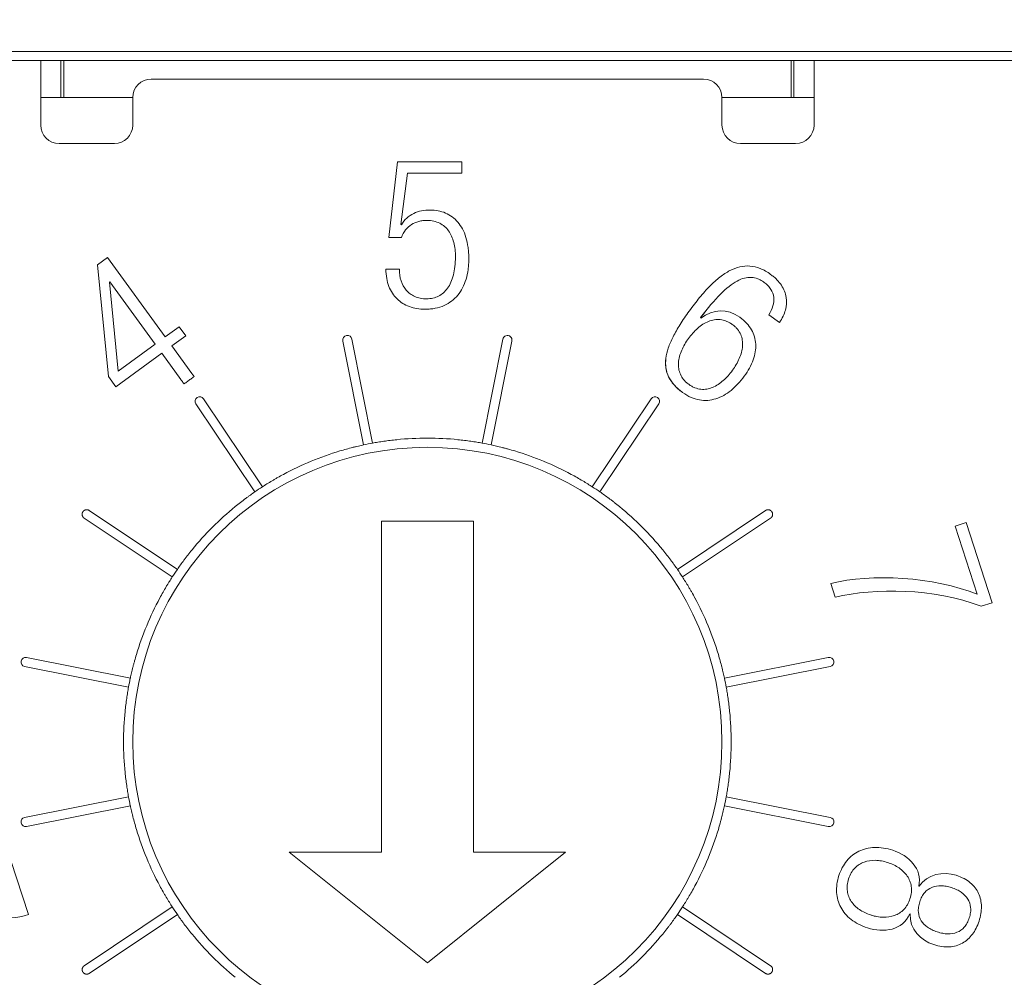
# Model space of a CAD drawing. Header units: millimetres. Extents: x 2293 to 4250, y -591 to 894.
# Tile 103 of 117: x 3921.15 to 3926.5, y 720.55 to 725.75. Entities that reach past the tile are written whole.
import ezdxf

# ---------------------------------------------------------------- set-up
doc = ezdxf.new("R2010")
doc.units = ezdxf.units.MM
doc.header["$PDSIZE"] = -1
doc.layers.add('1', color=7, linetype='Continuous', lineweight=13)
doc.dimstyles.new('ISO-25', dxfattribs={"dimtxt": 2.5, "dimasz": 2.5, "dimexe": 1.25, "dimexo": 0.625, "dimtad": 1, "dimtxsty": 'Standard', "dimcen": 2.5, "dimadec": 0, "dimazin": 0, "dimtfac": 1, "dimtmove": 0, "dimatfit": 3, "dimfxl": 1, "dimarcsym": 0})

# ---------------------------------------------------------------- blocks, each defined once
blk = doc.blocks.new('*D74')
at = {"color": 0, "lineweight": -2}
for p, q in [((4006.2153, 736.9822), (3878.6153, 736.9822)), ((3880.6153, 732.9022), (3880.6153, 722.7562)), ((3880.6153, 706.0622), (3880.6153, 716.2082)), ((3898.4153, 701.9822), (3878.6153, 701.9822))]:
    blk.add_line(p, q, dxfattribs=at)
at = {"color": 0}
for points in [[(3881.2953, 732.9022), (3879.9353, 732.9022), (3880.6153, 736.9822)], [(3879.9353, 706.0622), (3881.2953, 706.0622), (3880.6153, 701.9822)]]:
    blk.add_solid(points, dxfattribs=at)
at = {"layer": 'Defpoints', "color": 0}
for p in [(3880.6153, 736.9822), (4006.2153, 736.9822), (3898.4153, 701.9822)]:
    blk.add_point(p, dxfattribs=at)
at = {"color": 0, "insert": (3880.6153, 719.4822), "char_height": 3.5, "attachment_point": 5}
blk.add_mtext('(35)', dxfattribs=at)
blk = doc.blocks.new('*D76')
at = {"color": 0, "lineweight": -2}
for p, q in [((4006.2153, 736.9822), (4006.2153, 657.9307)), ((3898.4153, 701.9822), (3898.4153, 657.9307)), ((3902.4953, 659.9307), (4002.1353, 659.9307))]:
    blk.add_line(p, q, dxfattribs=at)
at = {"color": 0}
for points in [[(3902.4953, 660.6107), (3902.4953, 659.2507), (3898.4153, 659.9307)], [(4002.1353, 659.2507), (4002.1353, 660.6107), (4006.2153, 659.9307)]]:
    blk.add_solid(points, dxfattribs=at)
at = {"layer": 'Defpoints', "color": 0}
for p in [(4006.2153, 736.9822), (3898.4153, 701.9822), (4006.2153, 659.9307)]:
    blk.add_point(p, dxfattribs=at)
at = {"color": 0, "insert": (3952.3153, 663.4964), "char_height": 3.5, "attachment_point": 5}
blk.add_mtext('(107,8)', dxfattribs=at)

msp = doc.modelspace()

# ---------------------------------------------------------------- linework, layer by layer
at = {"layer": '1', "color": 7, "linetype": 'Continuous', "lineweight": 18}
for p, q in [((3919.6153, 725.5822), (3927.1153, 725.5822)), ((3920.1653, 725.5322), (3921.2653, 725.5322)), ((3921.2653, 725.5322), (3920.1653, 725.5322)), ((3921.2653, 725.5322), (3921.3653, 725.5322)), ((3921.2653, 725.5322), (3921.2653, 725.2322)), ((3921.3653, 725.5322), (3921.3743, 725.5322)), ((3921.3743, 725.5322), (3925.3563, 725.5322)), ((3925.3403, 725.5322), (3921.3903, 725.5322)), ((3921.3903, 725.3322), (3921.3903, 725.5322)), ((3925.3403, 725.5322), (3925.3403, 725.3322)), ((3925.3563, 725.5322), (3925.3653, 725.5322)), ((3925.3653, 725.5322), (3925.4653, 725.5322)), ((3926.5653, 725.5322), (3925.4653, 725.5322)), ((3925.4653, 725.2322), (3925.4653, 725.5322)), ((3921.8653, 725.4322), (3924.8653, 725.4322)), ((3921.7654, 725.3322), (3921.2653, 725.3322)), ((3921.7653, 725.1822), (3921.7653, 725.3322)), ((3925.4653, 725.3322), (3924.9652, 725.3322)), ((3924.9653, 725.3322), (3924.9653, 725.1822)), ((3921.2653, 725.2322), (3921.2653, 725.1822)), ((3925.4653, 725.1822), (3925.4653, 725.2322)), ((3921.3653, 725.0822), (3921.6653, 725.0822)), ((3925.0653, 725.0822), (3925.3653, 725.0822)), ((3923.1559, 724.5709), (3923.2027, 724.9822)), ((3923.2027, 724.9822), (3923.5532, 724.9822)), ((3923.5532, 724.9822), (3923.5532, 724.9214)), ((3923.2571, 724.9214), (3923.2216, 724.642)), ((3923.5532, 724.9214), (3923.2571, 724.9214)), ((3923.2216, 724.642), (3923.2243, 724.6398)), ((3923.2243, 724.5709), (3923.1559, 724.5709)), ((3921.5734, 724.4239), (3921.6283, 724.4638)), ((3921.6283, 724.4638), (3921.942, 724.032)), ((3921.6332, 723.8163), (3921.5734, 724.4239)), ((3923.1403, 724.3992), (3923.213, 724.3992)), ((3921.6414, 724.3303), (3921.6392, 724.3288)), ((3921.6392, 724.3288), (3921.6869, 723.8467)), ((3921.8871, 723.9922), (3921.6414, 724.3303)), ((3924.8494, 724.1368), (3924.85, 724.133)), ((3925.2773, 724.1101), (3925.2195, 724.1521)), ((3921.942, 724.032), (3922.0177, 724.087)), ((3922.0177, 724.087), (3922.0534, 724.0378)), ((3922.0534, 724.0378), (3921.9777, 723.9828)), ((3921.6869, 723.8467), (3921.8871, 723.9922)), ((3921.9777, 723.9828), (3922.0862, 723.8335)), ((3922.9067, 724.0096), (3923.0189, 723.4454)), ((3923.068, 723.4552), (3922.9558, 724.0193)), ((3923.7749, 724.0193), (3923.6627, 723.4552)), ((3923.7117, 723.4454), (3923.8239, 724.0096)), ((3921.9229, 723.943), (3921.673, 723.7615)), ((3922.026, 723.801), (3921.9229, 723.943)), ((3921.673, 723.7615), (3921.6332, 723.8163)), ((3922.1084, 723.6683), (3922.428, 723.1901)), ((3922.4695, 723.2179), (3922.15, 723.6961)), ((3924.5807, 723.6961), (3924.2611, 723.2179)), ((3924.3027, 723.1901), (3924.6223, 723.6683)), ((3922.0074, 722.7696), (3921.5292, 723.0891)), ((3925.2015, 723.0891), (3924.7232, 722.7696)), ((3921.5014, 723.0476), (3921.9797, 722.728)), ((3923.1153, 721.2329), (3923.1153, 723.0315)), ((3923.1153, 723.0315), (3923.6153, 723.0315)), ((3923.6153, 723.0315), (3923.6153, 721.2329)), ((3924.751, 722.728), (3925.2293, 723.0476)), ((3926.2317, 723.004), (3926.2905, 723.0231)), ((3926.2905, 723.0231), (3926.4318, 722.5881)), ((3926.3517, 722.6345), (3926.2317, 723.004)), ((3925.5807, 722.6188), (3925.5567, 722.6927)), ((3926.4318, 722.5881), (3926.373, 722.569)), ((3921.7521, 722.1786), (3921.188, 722.2908)), ((3925.5427, 722.2908), (3924.9786, 722.1786)), ((3921.1782, 722.2418), (3921.7423, 722.1295)), ((3924.9883, 722.1295), (3925.5525, 722.2418)), ((3921.7423, 721.5349), (3921.1782, 721.4226)), ((3925.5525, 721.4226), (3924.9883, 721.5349)), ((3921.188, 721.3736), (3921.7521, 721.4858)), ((3924.9786, 721.4858), (3925.5427, 721.3736)), ((3921.0714, 721.2873), (3921.199, 720.8948)), ((3923.3653, 720.6329), (3922.6153, 721.2329)), ((3922.6153, 721.2329), (3923.1153, 721.2329)), ((3924.1153, 721.2329), (3923.3653, 720.6329)), ((3923.6153, 721.2329), (3924.1153, 721.2329)), ((3926.034, 721.0486), (3926.036, 721.048)), ((3921.9797, 720.9364), (3921.5014, 720.6168)), ((3925.2293, 720.6168), (3924.751, 720.9364)), ((3921.5292, 720.5753), (3922.0074, 720.8948)), ((3924.7232, 720.8948), (3925.2015, 720.5753)), ((3925.9871, 720.8973), (3925.9851, 720.898))]:
    msp.add_line(p, q, dxfattribs=at)
at = {"layer": '1', "color": 92, "linetype": 'Continuous', "lineweight": 13}
for p, q in [((3921.3743, 725.5322), (3921.3743, 725.3322)), ((3925.3563, 725.5322), (3925.3563, 725.3322)), ((3925.4653, 725.5322), (3926.5653, 725.5322)), ((3921.7654, 725.3322), (3921.2653, 725.3322)), ((3925.4653, 725.3322), (3924.9652, 725.3322))]:
    msp.add_line(p, q, dxfattribs=at)
at = {"layer": '1', "color": 7, "linetype": 'Continuous', "lineweight": 18}
for centre, radius, start, end in [((3921.8653, 725.3322), 0.1, 90, 180), ((3924.8653, 725.3322), 0.1, 0, 90), ((3921.3653, 725.1822), 0.1, 180, 270), ((3921.6653, 725.1822), 0.1, 270, 0), ((3925.0653, 725.1822), 0.1, 180, 270), ((3925.3653, 725.1822), 0.1, 270, 0), ((3922.9312, 724.0144), 0.025, 11.25, 191.25), ((3923.7994, 724.0144), 0.025, 348.75, 168.75), ((3922.1292, 723.6822), 0.025, 33.75, 213.75), ((3924.6015, 723.6822), 0.025, 326.25, 146.25), ((3923.3653, 721.8322), 1.65, 100.3818, 102.1182), ((3923.3653, 721.8322), 1.65, 84.2201, 95.7799), ((3923.3653, 721.8322), 1.65, 77.8818, 79.6182), ((3923.3653, 721.8322), 1.6, 0, 180), ((3923.3653, 721.8322), 1.65, 106.7201, 118.2799), ((3923.3653, 721.8322), 1.65, 61.7201, 73.2799), ((3923.3653, 721.8322), 1.65, 122.8818, 124.6182), ((3923.3653, 721.8322), 1.65, 55.3818, 57.1182), ((3921.5153, 723.0683), 0.025, 180, 236.25), ((3923.3653, 721.8322), 1.65, 129.2201, 140.7799), ((3923.3653, 721.8322), 1.65, 39.2201, 50.7799), ((3923.3653, 721.8322), 1.65, 145.3818, 147.1182), ((3923.3653, 721.8322), 1.65, 32.8818, 34.6182), ((3923.3653, 721.8322), 1.65, 151.7201, 163.2799), ((3923.3653, 721.8322), 1.65, 16.7201, 28.2799), ((3921.1831, 722.2663), 0.025, 78.75, 258.75), ((3925.5476, 722.2663), 0.025, 281.25, 101.25), ((3923.3653, 721.8322), 1.65, 167.8818, 169.6182), ((3923.3653, 721.8322), 1.65, 10.3818, 12.1182), ((3923.3653, 721.8322), 1.65, 174.2201, 180), ((3923.3653, 721.8322), 1.65, 0, 5.7799), ((3923.3653, 721.8322), 1.65, 180, 185.7799), ((3923.3653, 721.8322), 1.6, 180, 0), ((3923.3653, 721.8322), 1.65, 354.2201, 0), ((3923.3653, 721.8322), 1.65, 190.3818, 192.1182), ((3923.3653, 721.8322), 1.65, 347.8818, 349.6182), ((3921.1831, 721.3981), 0.025, 101.25, 281.25), ((3925.5476, 721.3981), 0.025, 258.75, 78.75), ((3923.3653, 721.8322), 1.65, 196.7201, 208.2799), ((3923.3653, 721.8322), 1.65, 331.7201, 343.2799), ((3923.3653, 721.8322), 1.65, 212.8818, 214.6182), ((3923.3653, 721.8322), 1.65, 325.3818, 327.1182), ((3923.3653, 721.8322), 1.65, 219.2201, 230.7799), ((3923.3653, 721.8322), 1.65, 309.2201, 320.7799), ((3921.5153, 720.5961), 0.025, 123.75, 180)]:
    msp.add_arc(centre, radius, start, end, dxfattribs=at)
for points, knots in [([(3923.1403, 724.3992), (3923.1403, 724.3643), (3923.1515, 724.3023), (3923.1965, 724.234), (3923.2534, 724.1989), (3923.3076, 724.1846), (3923.3474, 724.1815), (3923.3819, 724.1831), (3923.4175, 724.1883), (3923.4576, 724.2009), (3923.4984, 724.2252), (3923.5318, 724.2577), (3923.5579, 724.2978), (3923.5766, 724.3445), (3923.586, 724.3884), (3923.5897, 724.426), (3923.5907, 724.4569), (3923.5897, 724.4885), (3923.5856, 724.5286), (3923.5758, 724.5738), (3923.557, 724.6194), (3923.5234, 724.669), (3923.4669, 724.7101), (3923.3959, 724.7239), (3923.3339, 724.7183), (3923.2753, 724.6996), (3923.2394, 724.6691), (3923.2243, 724.6398)], [0, 0, 0, 0, 0.057174, 0.114348, 0.171523, 0.20011, 0.228697, 0.246923, 0.265149, 0.3016, 0.338052, 0.374504, 0.410955, 0.447407, 0.483859, 0.502085, 0.52031, 0.540623, 0.560935, 0.60156, 0.642184, 0.682809, 0.764058, 0.845307, 0.88398, 0.922654, 1, 1, 1, 1]), ([(3923.2243, 724.6398), (3923.2394, 724.6691), (3923.2753, 724.6996), (3923.3339, 724.7183), (3923.3959, 724.7239), (3923.4669, 724.7101), (3923.5234, 724.669), (3923.557, 724.6194), (3923.5758, 724.5738), (3923.5856, 724.5286), (3923.5897, 724.4885), (3923.5907, 724.4569), (3923.5897, 724.426), (3923.586, 724.3884), (3923.5766, 724.3445), (3923.5579, 724.2978), (3923.5318, 724.2577), (3923.4984, 724.2252), (3923.4576, 724.2009), (3923.4175, 724.1883), (3923.3819, 724.1831), (3923.3474, 724.1815), (3923.3076, 724.1846), (3923.2534, 724.1989), (3923.1965, 724.234), (3923.1515, 724.3023), (3923.1403, 724.3643), (3923.1403, 724.3992)], [0, 0, 0, 0, 0.077346, 0.11602, 0.154693, 0.235942, 0.317191, 0.357816, 0.39844, 0.439065, 0.459377, 0.47969, 0.497915, 0.516141, 0.552593, 0.589045, 0.625496, 0.661948, 0.6984, 0.734851, 0.753077, 0.771303, 0.79989, 0.828477, 0.885652, 0.942826, 1, 1, 1, 1]), ([(3923.2243, 724.5709), (3923.2356, 724.6035), (3923.2646, 724.6386), (3923.311, 724.6582), (3923.3396, 724.6637), (3923.3683, 724.6653), (3923.4009, 724.6618), (3923.4436, 724.6466), (3923.4839, 724.6108), (3923.5118, 724.5471), (3923.5177, 724.4947), (3923.5177, 724.467)], [0, 0, 0, 0, 0.178914, 0.268371, 0.313099, 0.357827, 0.438099, 0.518371, 0.678914, 0.839457, 1, 1, 1, 1]), ([(3923.5177, 724.467), (3923.5177, 724.4947), (3923.5118, 724.5471), (3923.4839, 724.6108), (3923.4436, 724.6466), (3923.4009, 724.6618), (3923.3683, 724.6653), (3923.3396, 724.6637), (3923.311, 724.6582), (3923.2646, 724.6386), (3923.2356, 724.6035), (3923.2243, 724.5709)], [0, 0, 0, 0, 0.160543, 0.321086, 0.481629, 0.561901, 0.642173, 0.686901, 0.731629, 0.821086, 1, 1, 1, 1]), ([(3923.5177, 724.467), (3923.5177, 724.4296), (3923.5101, 724.3636), (3923.4783, 724.2921), (3923.4367, 724.2558), (3923.396, 724.2412), (3923.3609, 724.2376), (3923.3261, 724.2409), (3923.2867, 724.2533), (3923.2478, 724.2824), (3923.2194, 724.3341), (3923.213, 724.3767), (3923.213, 724.3992)], [0, 0, 0, 0, 0.12465, 0.2493, 0.37395, 0.436275, 0.498599, 0.561275, 0.62395, 0.7493, 0.87465, 1, 1, 1, 1]), ([(3923.213, 724.3992), (3923.213, 724.3767), (3923.2194, 724.3341), (3923.2478, 724.2824), (3923.2867, 724.2533), (3923.3261, 724.2409), (3923.3609, 724.2376), (3923.396, 724.2412), (3923.4367, 724.2558), (3923.4783, 724.2921), (3923.5101, 724.3636), (3923.5177, 724.4296), (3923.5177, 724.467)], [0, 0, 0, 0, 0.12535, 0.2507, 0.37605, 0.438725, 0.501401, 0.563725, 0.62605, 0.7507, 0.87535, 1, 1, 1, 1]), ([(3925.2773, 724.1101), (3925.2924, 724.1322), (3925.3141, 724.1778), (3925.3181, 724.2354), (3925.3061, 724.2801), (3925.2893, 724.3124), (3925.2685, 724.338), (3925.2477, 724.3574), (3925.2265, 724.3741), (3925.2008, 724.3907), (3925.1634, 724.4086), (3925.1171, 724.4195), (3925.0624, 724.415), (3925.008, 724.3944), (3924.9537, 724.3586), (3924.8991, 724.3092), (3924.853, 724.2574), (3924.8158, 724.2105), (3924.7875, 724.1726), (3924.7608, 724.1348), (3924.7298, 724.0878), (3924.6979, 724.0322), (3924.6717, 723.9708), (3924.6538, 723.8955), (3924.6654, 723.8126), (3924.7151, 723.7563), (3924.7511, 723.7301)], [0, 0, 0, 0, 0.062877, 0.125753, 0.157192, 0.18863, 0.220068, 0.235788, 0.251507, 0.275386, 0.299266, 0.347026, 0.394785, 0.442545, 0.490304, 0.538064, 0.585823, 0.609703, 0.633583, 0.656484, 0.679385, 0.725187, 0.770989, 0.816791, 0.908396, 1, 1, 1, 1]), ([(3924.6721, 723.8228), (3924.6601, 723.8513), (3924.6546, 723.8986), (3924.6717, 723.9708), (3924.6979, 724.0322), (3924.7298, 724.0878), (3924.7608, 724.1348), (3924.7875, 724.1726), (3924.8158, 724.2105), (3924.853, 724.2574), (3924.8991, 724.3092), (3924.9537, 724.3586), (3925.008, 724.3944), (3925.0624, 724.415), (3925.1171, 724.4195), (3925.1634, 724.4086), (3925.2008, 724.3907), (3925.2265, 724.3741), (3925.2477, 724.3574), (3925.2685, 724.338), (3925.2893, 724.3124), (3925.3061, 724.2801), (3925.3181, 724.2354), (3925.3141, 724.1778), (3925.2924, 724.1322), (3925.2773, 724.1101), (3925.2773, 724.1101)], [0, 0, 0, 0, 0.093274, 0.14412, 0.194965, 0.24581, 0.271233, 0.296656, 0.323165, 0.349674, 0.402692, 0.45571, 0.508728, 0.561746, 0.614764, 0.667783, 0.694292, 0.720801, 0.738251, 0.755701, 0.790601, 0.8255, 0.8604, 0.9302, 0.999991, 1, 1, 1, 1]), ([(3924.8494, 724.1367), (3924.8885, 724.1889), (3924.9595, 724.2731), (3925.0341, 724.3319), (3925.0876, 724.3532), (3925.125, 724.357), (3925.1546, 724.3503), (3925.1774, 724.3396), (3925.1969, 724.327), (3925.2162, 724.3103), (3925.2368, 724.2838), (3925.2497, 724.2471), (3925.2452, 724.2), (3925.23, 724.1679), (3925.2195, 724.1521)], [0, 0, 0, 0, 0.146067, 0.292135, 0.365169, 0.438202, 0.511236, 0.547753, 0.58427, 0.636236, 0.688202, 0.792135, 0.896067, 1, 1, 1, 1]), ([(3925.2195, 724.1521), (3925.23, 724.1679), (3925.2452, 724.2), (3925.2497, 724.2471), (3925.2368, 724.2838), (3925.2162, 724.3103), (3925.1969, 724.327), (3925.1774, 724.3396), (3925.1546, 724.3503), (3925.125, 724.357), (3925.0876, 724.3532), (3925.0341, 724.3319), (3924.9595, 724.2731), (3924.8886, 724.189), (3924.8495, 724.1369)], [0, 0, 0, 0, 0.103933, 0.207865, 0.311798, 0.363764, 0.41573, 0.452247, 0.488764, 0.561798, 0.634831, 0.707865, 0.853933, 1, 1, 1, 1]), ([(3924.7511, 723.7301), (3924.7818, 723.7079), (3924.8435, 723.6817), (3924.9333, 723.6895), (3925.0026, 723.7288), (3925.0526, 723.7755), (3925.0873, 723.8178), (3925.116, 723.8629), (3925.1425, 723.9216), (3925.1545, 723.9935), (3925.1319, 724.0727), (3925.0905, 724.1181), (3925.0627, 724.1383)], [0, 0, 0, 0, 0.125903, 0.251805, 0.377708, 0.440659, 0.50361, 0.565659, 0.627708, 0.751805, 0.875903, 1, 1, 1, 1]), ([(3925.0627, 724.1383), (3925.0627, 724.1383), (3925.0905, 724.1181), (3925.1319, 724.0727), (3925.1545, 723.9935), (3925.1425, 723.9216), (3925.116, 723.8629), (3925.0873, 723.8178), (3925.0526, 723.7755), (3925.0026, 723.7288), (3924.9333, 723.6895), (3924.8435, 723.6817), (3924.7819, 723.7078), (3924.7513, 723.73)], [0, 0, 0, 0, 0.000013, 0.124134, 0.248268, 0.372401, 0.434468, 0.496535, 0.559505, 0.622475, 0.748414, 0.874354, 1, 1, 1, 1]), ([(3924.85, 724.133), (3924.85, 724.133), (3924.9182, 724.1837), (3924.9942, 724.1881), (3925.0627, 724.1383), (3925.0627, 724.1383)], [0, 0, 0, 0, 0.000038, 0.999957, 1, 1, 1, 1]), ([(3924.7835, 724.0235), (3924.7984, 724.0439), (3924.8321, 724.0819), (3924.8811, 724.1143), (3924.923, 724.1265), (3924.9553, 724.1277), (3924.9827, 724.1211), (3925.0046, 724.1108), (3925.0213, 724.1001), (3925.0367, 724.0874), (3925.0534, 724.0697), (3925.0683, 724.0457), (3925.0771, 724.0145), (3925.0783, 723.971), (3925.0625, 723.9145), (3925.0367, 723.8708), (3925.0219, 723.8504)], [0, 0, 0, 0, 0.12439, 0.24878, 0.310976, 0.373171, 0.435366, 0.466463, 0.497561, 0.528963, 0.560366, 0.623171, 0.685976, 0.74878, 0.87439, 1, 1, 1, 1]), ([(3925.0219, 723.8504), (3925.0367, 723.8708), (3925.0625, 723.9145), (3925.0783, 723.971), (3925.0771, 724.0145), (3925.0683, 724.0457), (3925.0534, 724.0697), (3925.0367, 724.0874), (3925.0213, 724.1001), (3925.0046, 724.1108), (3924.9827, 724.1211), (3924.9553, 724.1277), (3924.923, 724.1265), (3924.8811, 724.1143), (3924.8321, 724.0819), (3924.7984, 724.0439), (3924.7835, 724.0235)], [0, 0, 0, 0, 0.12561, 0.25122, 0.314024, 0.376829, 0.439634, 0.471037, 0.502439, 0.533537, 0.564634, 0.626829, 0.689024, 0.75122, 0.87561, 1, 1, 1, 1]), ([(3925.0219, 723.8504), (3925.007, 723.8299), (3924.9735, 723.7919), (3924.9247, 723.7596), (3924.883, 723.7474), (3924.8507, 723.7462), (3924.8233, 723.753), (3924.8013, 723.7634), (3924.7845, 723.7741), (3924.7691, 723.7868), (3924.7525, 723.8043), (3924.7378, 723.8283), (3924.7289, 723.8594), (3924.7275, 723.9029), (3924.743, 723.9594), (3924.7687, 724.0031), (3924.7835, 724.0235)], [0, 0, 0, 0, 0.12561, 0.25122, 0.314024, 0.376829, 0.439634, 0.471037, 0.502439, 0.533537, 0.564634, 0.626829, 0.689024, 0.75122, 0.87561, 1, 1, 1, 1]), ([(3924.7835, 724.0235), (3924.7687, 724.0031), (3924.743, 723.9594), (3924.7275, 723.9029), (3924.7289, 723.8594), (3924.7378, 723.8283), (3924.7525, 723.8043), (3924.7691, 723.7868), (3924.7845, 723.7741), (3924.8013, 723.7634), (3924.8233, 723.753), (3924.8507, 723.7462), (3924.883, 723.7474), (3924.9247, 723.7596), (3924.9735, 723.7919), (3925.007, 723.8299), (3925.0219, 723.8504)], [0, 0, 0, 0, 0.12439, 0.24878, 0.310976, 0.373171, 0.435366, 0.466463, 0.497561, 0.528963, 0.560366, 0.623171, 0.685976, 0.74878, 0.87439, 1, 1, 1, 1]), ([(3924.7513, 723.73), (3924.743, 723.736), (3924.7348, 723.7425), (3924.7194, 723.7561), (3924.7121, 723.7633), (3924.6986, 723.7786), (3924.6923, 723.7866), (3924.6811, 723.8039), (3924.6761, 723.8132), (3924.6721, 723.8228)], [0, 0, 0, 0, 0.25, 0.25, 0.5, 0.5, 0.75, 0.75, 1, 1, 1, 1]), ([(3923.0189, 723.4454), (3923.01, 723.4435), (3923.0005, 723.4414), (3922.9855, 723.4379), (3922.9804, 723.4367), (3922.9698, 723.4341), (3922.9644, 723.4328), (3922.9479, 723.4286), (3922.9367, 723.4256), (3922.9139, 723.4193), (3922.9023, 723.4159), (3922.8906, 723.4124)], [0, 0, 0, 0, 0.25, 0.25, 0.375, 0.375, 0.5, 0.5, 0.75, 0.75, 1, 1, 1, 1]), ([(3923.1992, 723.4738), (3923.187, 723.4726), (3923.1751, 723.4712), (3923.1576, 723.4691), (3923.1517, 723.4683), (3923.1402, 723.4668), (3923.1345, 723.466), (3923.1176, 723.4635), (3923.107, 723.4619), (3923.0866, 723.4585), (3923.077, 723.4568), (3923.068, 723.4552)], [0, 0, 0, 0, 0.25, 0.25, 0.375, 0.375, 0.5, 0.5, 0.75, 0.75, 1, 1, 1, 1]), ([(3923.6627, 723.4552), (3923.6537, 723.4568), (3923.6441, 723.4585), (3923.6289, 723.461), (3923.6237, 723.4619), (3923.613, 723.4635), (3923.6074, 723.4643), (3923.5906, 723.4668), (3923.5791, 723.4683), (3923.5556, 723.4712), (3923.5436, 723.4726), (3923.5315, 723.4738)], [0, 0, 0, 0, 0.25, 0.25, 0.375, 0.375, 0.5, 0.5, 0.75, 0.75, 1, 1, 1, 1]), ([(3923.84, 723.4124), (3923.8284, 723.4159), (3923.8168, 723.4193), (3923.7998, 723.424), (3923.7941, 723.4255), (3923.7829, 723.4285), (3923.7773, 723.43), (3923.7608, 723.4341), (3923.7503, 723.4367), (3923.7302, 723.4414), (3923.7206, 723.4435), (3923.7117, 723.4454)], [0, 0, 0, 0, 0.25, 0.25, 0.375, 0.375, 0.5, 0.5, 0.75, 0.75, 1, 1, 1, 1]), ([(3922.5836, 723.2853), (3922.5729, 723.2795), (3922.5624, 723.2737), (3922.547, 723.265), (3922.5419, 723.262), (3922.5318, 723.2562), (3922.5268, 723.2533), (3922.5122, 723.2446), (3922.503, 723.2389), (3922.4855, 723.2281), (3922.4772, 723.2228), (3922.4695, 723.2179)], [0, 0, 0, 0, 0.25, 0.25, 0.375, 0.375, 0.5, 0.5, 0.75, 0.75, 1, 1, 1, 1]), ([(3924.2611, 723.2179), (3924.2535, 723.2228), (3924.2453, 723.228), (3924.2322, 723.2362), (3924.2277, 723.2389), (3924.2184, 723.2446), (3924.2136, 723.2475), (3924.199, 723.2562), (3924.1889, 723.262), (3924.1684, 723.2736), (3924.1578, 723.2795), (3924.1471, 723.2853)], [0, 0, 0, 0, 0.25, 0.25, 0.375, 0.375, 0.5, 0.5, 0.75, 0.75, 1, 1, 1, 1]), ([(3922.428, 723.1901), (3922.4204, 723.1849), (3922.4125, 723.1793), (3922.3999, 723.1703), (3922.3957, 723.1672), (3922.3869, 723.1608), (3922.3824, 723.1575), (3922.3688, 723.1473), (3922.3596, 723.1403), (3922.3409, 723.1257), (3922.3315, 723.1182), (3922.322, 723.1105)], [0, 0, 0, 0, 0.25, 0.25, 0.375, 0.375, 0.5, 0.5, 0.75, 0.75, 1, 1, 1, 1]), ([(3924.4086, 723.1105), (3924.3992, 723.1182), (3924.3898, 723.1257), (3924.3759, 723.1366), (3924.3712, 723.1401), (3924.362, 723.1472), (3924.3574, 723.1507), (3924.3437, 723.1609), (3924.335, 723.1672), (3924.3183, 723.1792), (3924.3102, 723.1849), (3924.3027, 723.1901)], [0, 0, 0, 0, 0.25, 0.25, 0.375, 0.375, 0.5, 0.5, 0.75, 0.75, 1, 1, 1, 1]), ([(3922.087, 722.8755), (3922.0793, 722.8661), (3922.0719, 722.8567), (3922.061, 722.8427), (3922.0574, 722.8381), (3922.0503, 722.8288), (3922.0468, 722.8242), (3922.0367, 722.8106), (3922.0303, 722.8019), (3922.0183, 722.7851), (3922.0126, 722.7771), (3922.0074, 722.7696)], [0, 0, 0, 0, 0.25, 0.25, 0.375, 0.375, 0.5, 0.5, 0.75, 0.75, 1, 1, 1, 1]), ([(3924.7232, 722.7696), (3924.718, 722.7771), (3924.7124, 722.785), (3924.7034, 722.7976), (3924.7004, 722.8019), (3924.6939, 722.8106), (3924.6906, 722.8151), (3924.6804, 722.8288), (3924.6734, 722.838), (3924.6589, 722.8566), (3924.6513, 722.8661), (3924.6436, 722.8755)], [0, 0, 0, 0, 0.25, 0.25, 0.375, 0.375, 0.5, 0.5, 0.75, 0.75, 1, 1, 1, 1]), ([(3921.9797, 722.728), (3921.9747, 722.7203), (3921.9695, 722.7121), (3921.9614, 722.699), (3921.9586, 722.6945), (3921.9529, 722.6853), (3921.9501, 722.6805), (3921.9414, 722.6658), (3921.9355, 722.6558), (3921.9239, 722.6353), (3921.918, 722.6247), (3921.9123, 722.6139)], [0, 0, 0, 0, 0.25, 0.25, 0.375, 0.375, 0.5, 0.5, 0.75, 0.75, 1, 1, 1, 1]), ([(3924.8184, 722.6139), (3924.8126, 722.6247), (3924.8068, 722.6351), (3924.7981, 722.6506), (3924.7952, 722.6556), (3924.7893, 722.6657), (3924.7864, 722.6707), (3924.7777, 722.6853), (3924.7721, 722.6945), (3924.7612, 722.712), (3924.7559, 722.7203), (3924.751, 722.728)], [0, 0, 0, 0, 0.25, 0.25, 0.375, 0.375, 0.5, 0.5, 0.75, 0.75, 1, 1, 1, 1]), ([(3921.7851, 722.3069), (3921.7816, 722.2952), (3921.7783, 722.2837), (3921.7735, 722.2667), (3921.772, 722.261), (3921.769, 722.2498), (3921.7676, 722.2441), (3921.7634, 722.2277), (3921.7608, 722.2171), (3921.7561, 722.1971), (3921.754, 722.1875), (3921.7521, 722.1786)], [0, 0, 0, 0, 0.25, 0.25, 0.375, 0.375, 0.5, 0.5, 0.75, 0.75, 1, 1, 1, 1]), ([(3924.9786, 722.1786), (3924.9766, 722.1875), (3924.9745, 722.197), (3924.971, 722.212), (3924.9698, 722.2171), (3924.9672, 722.2277), (3924.9659, 722.2331), (3924.9617, 722.2496), (3924.9587, 722.2608), (3924.9524, 722.2836), (3924.9491, 722.2952), (3924.9456, 722.3069)], [0, 0, 0, 0, 0.25, 0.25, 0.375, 0.375, 0.5, 0.5, 0.75, 0.75, 1, 1, 1, 1]), ([(3921.7423, 722.1295), (3921.7407, 722.1206), (3921.739, 722.111), (3921.7365, 722.0958), (3921.7357, 722.0906), (3921.734, 722.0798), (3921.7332, 722.0743), (3921.7307, 722.0574), (3921.7292, 722.046), (3921.7263, 722.0225), (3921.7249, 722.0105), (3921.7237, 721.9984)], [0, 0, 0, 0, 0.25, 0.25, 0.375, 0.375, 0.5, 0.5, 0.75, 0.75, 1, 1, 1, 1]), ([(3925.0069, 721.9984), (3925.0057, 722.0105), (3925.0044, 722.0224), (3925.0022, 722.04), (3925.0015, 722.0458), (3924.9999, 722.0573), (3924.9991, 722.063), (3924.9967, 722.0799), (3924.995, 722.0906), (3924.9917, 722.1109), (3924.99, 722.1206), (3924.9883, 722.1295)], [0, 0, 0, 0, 0.25, 0.25, 0.375, 0.375, 0.5, 0.5, 0.75, 0.75, 1, 1, 1, 1]), ([(3921.7237, 721.666), (3921.7249, 721.6539), (3921.7263, 721.642), (3921.7284, 721.6244), (3921.7292, 721.6186), (3921.7307, 721.6071), (3921.7315, 721.6014), (3921.734, 721.5845), (3921.7356, 721.5738), (3921.739, 721.5535), (3921.7407, 721.5438), (3921.7423, 721.5349)], [0, 0, 0, 0, 0.25, 0.25, 0.375, 0.375, 0.5, 0.5, 0.75, 0.75, 1, 1, 1, 1]), ([(3924.9883, 721.5349), (3924.99, 721.5438), (3924.9916, 721.5534), (3924.9941, 721.5686), (3924.995, 721.5738), (3924.9966, 721.5846), (3924.9975, 721.5901), (3924.9999, 721.6069), (3925.0015, 721.6184), (3925.0044, 721.6419), (3925.0057, 721.6539), (3925.0069, 721.666)], [0, 0, 0, 0, 0.25, 0.25, 0.375, 0.375, 0.5, 0.5, 0.75, 0.75, 1, 1, 1, 1]), ([(3921.7521, 721.4858), (3921.754, 721.4769), (3921.7561, 721.4674), (3921.7596, 721.4524), (3921.7609, 721.4472), (3921.7634, 721.4367), (3921.7648, 721.4313), (3921.769, 721.4148), (3921.7719, 721.4036), (3921.7782, 721.3808), (3921.7816, 721.3692), (3921.7851, 721.3575)], [0, 0, 0, 0, 0.25, 0.25, 0.375, 0.375, 0.5, 0.5, 0.75, 0.75, 1, 1, 1, 1]), ([(3924.9456, 721.3575), (3924.9491, 721.3692), (3924.9524, 721.3807), (3924.9571, 721.3977), (3924.9586, 721.4034), (3924.9616, 721.4146), (3924.9631, 721.4202), (3924.9673, 721.4367), (3924.9698, 721.4472), (3924.9745, 721.4673), (3924.9766, 721.4769), (3924.9786, 721.4858)], [0, 0, 0, 0, 0.25, 0.25, 0.375, 0.375, 0.5, 0.5, 0.75, 0.75, 1, 1, 1, 1]), ([(3925.893, 721.2438), (3925.8578, 721.2552), (3925.7912, 721.265), (3925.706, 721.2442), (3925.6507, 721.2001), (3925.6178, 721.151), (3925.599, 721.1063), (3925.5879, 721.059), (3925.5856, 720.9998), (3925.6045, 720.9316), (3925.6612, 720.8651), (3925.721, 720.834), (3925.7561, 720.8225)], [0, 0, 0, 0, 0.124498, 0.248996, 0.373494, 0.435743, 0.497992, 0.560743, 0.623494, 0.748996, 0.874498, 1, 1, 1, 1]), ([(3925.7561, 720.8225), (3925.721, 720.834), (3925.6612, 720.8651), (3925.6045, 720.9316), (3925.5856, 720.9998), (3925.5879, 721.059), (3925.599, 721.1063), (3925.6178, 721.151), (3925.6507, 721.2001), (3925.706, 721.2442), (3925.7912, 721.265), (3925.8578, 721.2552), (3925.893, 721.2438)], [0, 0, 0, 0, 0.125502, 0.251004, 0.376506, 0.439257, 0.502008, 0.564257, 0.626506, 0.751004, 0.875502, 1, 1, 1, 1]), ([(3925.7772, 720.8909), (3925.7757, 720.8914), (3925.763, 720.8954), (3925.7399, 720.9046), (3925.7015, 720.9269), (3925.6714, 720.9564), (3925.6527, 720.992), (3925.645, 721.0217), (3925.6444, 721.0536), (3925.652, 721.0892), (3925.6668, 721.1225), (3925.6861, 721.148), (3925.7097, 721.1675), (3925.7458, 721.1852), (3925.7875, 721.1914), (3925.8316, 721.1869), (3925.8542, 721.1811), (3925.8653, 721.1775)], [0, 0, 0, 0, 0.008357, 0.070334, 0.132312, 0.256267, 0.318245, 0.380223, 0.442201, 0.504178, 0.566156, 0.628134, 0.690111, 0.752089, 0.876045, 0.938022, 1, 1, 1, 1]), ([(3925.8653, 721.1775), (3925.8542, 721.1811), (3925.8316, 721.1869), (3925.7875, 721.1914), (3925.7458, 721.1852), (3925.7097, 721.1675), (3925.6861, 721.148), (3925.6668, 721.1225), (3925.652, 721.0892), (3925.6444, 721.0536), (3925.645, 721.0217), (3925.6527, 720.992), (3925.6714, 720.9564), (3925.7015, 720.9269), (3925.7399, 720.9046), (3925.763, 720.8954), (3925.7756, 720.8914), (3925.7772, 720.8909)], [0, 0, 0, 0, 0.061978, 0.123955, 0.247911, 0.309889, 0.371866, 0.433844, 0.495822, 0.557799, 0.619777, 0.681755, 0.743733, 0.867688, 0.929666, 0.991643, 1, 1, 1, 1]), ([(3925.8653, 721.1775), (3925.8766, 721.1739), (3925.8986, 721.1651), (3925.9375, 721.1426), (3925.9678, 721.1131), (3925.9867, 721.0774), (3925.9944, 721.0478), (3925.9951, 721.0158), (3925.9875, 720.9802), (3925.9727, 720.947), (3925.9534, 720.9215), (3925.9297, 720.902), (3925.8935, 720.8842), (3925.8515, 720.8782), (3925.8084, 720.8827), (3925.787, 720.8879), (3925.7772, 720.8909)], [0, 0, 0, 0, 0.063022, 0.126045, 0.252089, 0.315111, 0.378134, 0.441156, 0.504178, 0.567201, 0.630223, 0.693245, 0.756267, 0.882312, 0.945334, 1, 1, 1, 1]), ([(3925.7772, 720.8909), (3925.787, 720.8879), (3925.8084, 720.8827), (3925.8515, 720.8782), (3925.8935, 720.8842), (3925.9297, 720.902), (3925.9534, 720.9215), (3925.9727, 720.947), (3925.9875, 720.9802), (3925.9951, 721.0158), (3925.9944, 721.0478), (3925.9867, 721.0774), (3925.9678, 721.1131), (3925.9375, 721.1426), (3925.8986, 721.1651), (3925.8766, 721.1739), (3925.8653, 721.1775)], [0, 0, 0, 0, 0.054666, 0.117688, 0.243733, 0.306755, 0.369777, 0.432799, 0.495822, 0.558844, 0.621866, 0.684889, 0.747911, 0.873955, 0.936978, 1, 1, 1, 1]), ([(3926.1153, 720.7314), (3926.1461, 720.7214), (3926.2031, 720.7138), (3926.2738, 720.7347), (3926.3191, 720.7756), (3926.3463, 720.8198), (3926.3623, 720.8589), (3926.3724, 720.8999), (3926.3764, 720.9517), (3926.3638, 721.0116), (3926.319, 721.0704), (3926.2684, 721.0978), (3926.2376, 721.1078)], [0, 0, 0, 0, 0.125289, 0.250577, 0.375866, 0.43851, 0.501155, 0.56351, 0.625866, 0.750577, 0.875289, 1, 1, 1, 1]), ([(3926.2376, 721.1078), (3926.2684, 721.0978), (3926.319, 721.0704), (3926.3638, 721.0116), (3926.3764, 720.9517), (3926.3724, 720.8999), (3926.3623, 720.8589), (3926.3463, 720.8198), (3926.3191, 720.7756), (3926.2738, 720.7347), (3926.2031, 720.7138), (3926.1461, 720.7214), (3926.1153, 720.7314)], [0, 0, 0, 0, 0.124711, 0.249423, 0.374134, 0.43649, 0.498845, 0.56149, 0.624134, 0.749423, 0.874711, 1, 1, 1, 1]), ([(3921.9123, 721.0505), (3921.918, 721.0397), (3921.9238, 721.0292), (3921.9326, 721.0138), (3921.9355, 721.0088), (3921.9413, 720.9987), (3921.9442, 720.9937), (3921.9529, 720.9791), (3921.9586, 720.9698), (3921.9694, 720.9524), (3921.9747, 720.9441), (3921.9797, 720.9364)], [0, 0, 0, 0, 0.25, 0.25, 0.375, 0.375, 0.5, 0.5, 0.75, 0.75, 1, 1, 1, 1]), ([(3924.751, 720.9364), (3924.7559, 720.9441), (3924.7612, 720.9523), (3924.7693, 720.9654), (3924.7721, 720.9699), (3924.7777, 720.9791), (3924.7806, 720.9839), (3924.7893, 720.9986), (3924.7951, 721.0086), (3924.8068, 721.0291), (3924.8126, 721.0397), (3924.8184, 721.0505)], [0, 0, 0, 0, 0.25, 0.25, 0.375, 0.375, 0.5, 0.5, 0.75, 0.75, 1, 1, 1, 1]), ([(3926.1344, 720.8004), (3926.1246, 720.8036), (3926.1055, 720.8112), (3926.0733, 720.8297), (3926.0436, 720.8598), (3926.0307, 720.8985), (3926.0315, 720.9341), (3926.0385, 720.9641), (3926.0505, 720.9925), (3926.0707, 721.0218), (3926.104, 721.0457), (3926.1458, 721.0528), (3926.1828, 721.0491), (3926.2027, 721.044), (3926.2125, 721.0408)], [0, 0, 0, 0, 0.062695, 0.125389, 0.250779, 0.376168, 0.438863, 0.501558, 0.563863, 0.626168, 0.750779, 0.875389, 0.937695, 1, 1, 1, 1]), ([(3926.2125, 721.0408), (3926.2027, 721.044), (3926.1828, 721.0491), (3926.1458, 721.0528), (3926.104, 721.0457), (3926.0707, 721.0218), (3926.0505, 720.9925), (3926.0385, 720.9641), (3926.0315, 720.9341), (3926.0307, 720.8985), (3926.0436, 720.8598), (3926.0733, 720.8297), (3926.1055, 720.8112), (3926.1246, 720.8036), (3926.1344, 720.8004)], [0, 0, 0, 0, 0.062305, 0.124611, 0.249221, 0.373832, 0.436137, 0.498442, 0.561137, 0.623832, 0.749221, 0.874611, 0.937305, 1, 1, 1, 1]), ([(3926.2125, 721.0408), (3926.2223, 721.0376), (3926.2415, 721.03), (3926.2737, 721.0112), (3926.3037, 720.9808), (3926.3169, 720.9418), (3926.3162, 720.9062), (3926.3092, 720.8761), (3926.2972, 720.8478), (3926.2768, 720.8186), (3926.2433, 720.7949), (3926.2013, 720.7882), (3926.1642, 720.7921), (3926.1442, 720.7973), (3926.1344, 720.8004)], [0, 0, 0, 0, 0.062305, 0.124611, 0.249221, 0.373832, 0.436137, 0.498442, 0.561137, 0.623832, 0.749221, 0.874611, 0.937305, 1, 1, 1, 1]), ([(3926.1344, 720.8004), (3926.1442, 720.7973), (3926.1642, 720.7921), (3926.2013, 720.7882), (3926.2433, 720.7949), (3926.2768, 720.8186), (3926.2972, 720.8478), (3926.3092, 720.8761), (3926.3162, 720.9062), (3926.3169, 720.9418), (3926.3037, 720.9808), (3926.2737, 721.0112), (3926.2415, 721.03), (3926.2223, 721.0376), (3926.2125, 721.0408)], [0, 0, 0, 0, 0.062695, 0.125389, 0.250779, 0.376168, 0.438863, 0.501558, 0.563863, 0.626168, 0.750779, 0.875389, 0.937695, 1, 1, 1, 1]), ([(3922.0074, 720.8948), (3922.0126, 720.8873), (3922.0182, 720.8794), (3922.0272, 720.8668), (3922.0303, 720.8625), (3922.0367, 720.8538), (3922.04, 720.8493), (3922.0502, 720.8356), (3922.0572, 720.8264), (3922.0718, 720.8078), (3922.0793, 720.7983), (3922.087, 720.7889)], [0, 0, 0, 0, 0.25, 0.25, 0.375, 0.375, 0.5, 0.5, 0.75, 0.75, 1, 1, 1, 1]), ([(3924.6436, 720.7889), (3924.6513, 720.7983), (3924.6588, 720.8077), (3924.6697, 720.8217), (3924.6733, 720.8263), (3924.6803, 720.8355), (3924.6838, 720.8402), (3924.694, 720.8538), (3924.7004, 720.8625), (3924.7124, 720.8793), (3924.718, 720.8873), (3924.7232, 720.8948)], [0, 0, 0, 0, 0.25, 0.25, 0.375, 0.375, 0.5, 0.5, 0.75, 0.75, 1, 1, 1, 1])]:
    msp.add_open_spline(points, degree=3, knots=knots, dxfattribs=at)
for points in [[(3925.0627, 724.1383), (3924.9942, 724.1881), (3924.9182, 724.1837), (3924.85, 724.133)], [(3922.0985, 723.8166), (3922.0923, 723.8121), (3922.08, 723.8031), (3922.0617, 723.7898), (3922.0496, 723.7811), (3922.0437, 723.7767)], [(3922.0862, 723.8335), (3922.0876, 723.8316), (3922.0904, 723.8277), (3922.0945, 723.8221), (3922.0972, 723.8184), (3922.0985, 723.8166)], [(3922.0437, 723.7767), (3922.0417, 723.7794), (3922.0378, 723.7848), (3922.0319, 723.7929), (3922.028, 723.7983), (3922.026, 723.801)], [(3926.3517, 722.6345), (3926.1193, 722.7282), (3925.7713, 722.7492), (3925.5567, 722.6927)], [(3925.5567, 722.6927), (3925.7713, 722.7492), (3926.1193, 722.7282), (3926.3517, 722.6345)], [(3925.5807, 722.6188), (3925.7962, 722.6692), (3926.1146, 722.6685), (3926.373, 722.569)], [(3926.373, 722.569), (3926.1146, 722.6685), (3925.7962, 722.6692), (3925.5807, 722.6188)], [(3926.034, 721.0486), (3926.0552, 721.1431), (3925.9796, 721.2156), (3925.893, 721.2438)], [(3925.893, 721.2438), (3925.9796, 721.2156), (3926.0552, 721.1431), (3926.034, 721.0486)], [(3926.2376, 721.1078), (3926.1661, 721.1311), (3926.0799, 721.1145), (3926.036, 721.048)], [(3926.036, 721.048), (3926.0799, 721.1145), (3926.1661, 721.1311), (3926.2376, 721.1078)], [(3920.8538, 720.9587), (3920.973, 720.8841), (3921.073, 720.8539), (3921.199, 720.8948)], [(3921.199, 720.8948), (3921.073, 720.8539), (3920.973, 720.8841), (3920.8538, 720.9587)], [(3925.7561, 720.8225), (3925.8428, 720.7944), (3925.9465, 720.8086), (3925.9851, 720.898)], [(3925.9851, 720.898), (3925.9465, 720.8086), (3925.8428, 720.7944), (3925.7561, 720.8225)], [(3925.9871, 720.8973), (3925.9828, 720.8157), (3926.0448, 720.7544), (3926.1153, 720.7314)], [(3926.1153, 720.7314), (3926.0448, 720.7544), (3925.9828, 720.8157), (3925.9871, 720.8973)]]:
    msp.add_open_spline(points, degree=3, dxfattribs=at)
for points, weights, knots in [([(3921.5292, 723.0891), (3921.5165, 723.0976), (3921.5023, 723.0939), (3921.4945, 723.0822), (3921.4919, 723.0783), (3921.4903, 723.0735), (3921.4903, 723.0683)], [1.10771707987, 0.951530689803, 1.04142999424, 1.37741499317, 1.24062880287, 1.14463048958, 1.08942005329], [0, 0, 0, 0, 0.710671, 0.710671, 0.710671, 1, 1, 1, 1]), ([(3925.2293, 723.0476), (3925.242, 723.0562), (3925.2439, 723.0707), (3925.2361, 723.0822), (3925.2284, 723.0939), (3925.2142, 723.0976), (3925.2015, 723.0891)], [1.106274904, 0.952089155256, 1.04246918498, 1.37741499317, 1.04142999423, 0.951530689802, 1.10771707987], [0, 0, 0, 0, 0.499226, 0.499226, 0.499226, 1, 1, 1, 1]), ([(3925.2015, 720.5753), (3925.2142, 720.5668), (3925.2284, 720.5705), (3925.2361, 720.5822), (3925.2439, 720.5937), (3925.242, 720.6082), (3925.2293, 720.6168)], [1.10771707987, 0.951530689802, 1.04142999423, 1.37741499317, 1.04246918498, 0.952089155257, 1.106274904], [0, 0, 0, 0, 0.500774, 0.500774, 0.500774, 1, 1, 1, 1]), ([(3921.4903, 720.5961), (3921.4903, 720.5909), (3921.4919, 720.5861), (3921.4945, 720.5822), (3921.5023, 720.5705), (3921.5165, 720.5668), (3921.5292, 720.5753)], [1.08942005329, 1.14463048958, 1.24062880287, 1.37741499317, 1.04142999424, 0.951530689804, 1.10771707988], [0, 0, 0, 0, 0.289329, 0.289329, 0.289329, 1, 1, 1, 1])]:
    msp.add_rational_spline(points, weights, degree=3, knots=knots, dxfattribs=at)

# ---------------------------------------------------------------- dimensions: what is measured, and where the dimension line sits
at = {"color": 1}
dim = msp.add_linear_dim(base=(3880.6153, 736.9822), p1=(3898.4153, 701.9822), p2=(4006.2153, 736.9822), angle=90, text='(<>)', dimstyle='ISO-25', override={"dimtxt": 3.5, "dimasz": 4.08, "dimexe": 2, "dimexo": 0, "dimgap": 1.524, "dimtih": 1, "dimtoh": 1, "dimdec": 0, "dimzin": 0, "dimtxsty": 'Standard', "dimadec": 2, "dimtzin": 0}, dxfattribs=at)
dim.commit()
dim.dimension.update_dxf_attribs({"geometry": '*D74', "text_midpoint": (3880.6153, 719.4822)})
dim = msp.add_linear_dim(base=(4006.2153, 659.9307), p1=(3898.4153, 701.9822), p2=(4006.2153, 736.9822), text='(<>)', dimstyle='ISO-25', override={"dimtxt": 3.5, "dimasz": 4.08, "dimexe": 2, "dimexo": 0, "dimgap": 1.524, "dimtih": 1, "dimtoh": 1, "dimdec": 1, "dimzin": 0, "dimtxsty": 'Standard', "dimadec": 2, "dimtzin": 0}, dxfattribs=at)
dim.commit()
dim.dimension.update_dxf_attribs({"geometry": '*D76', "text_midpoint": (3952.3153, 663.4964)})

doc.saveas('drawing.dxf')
